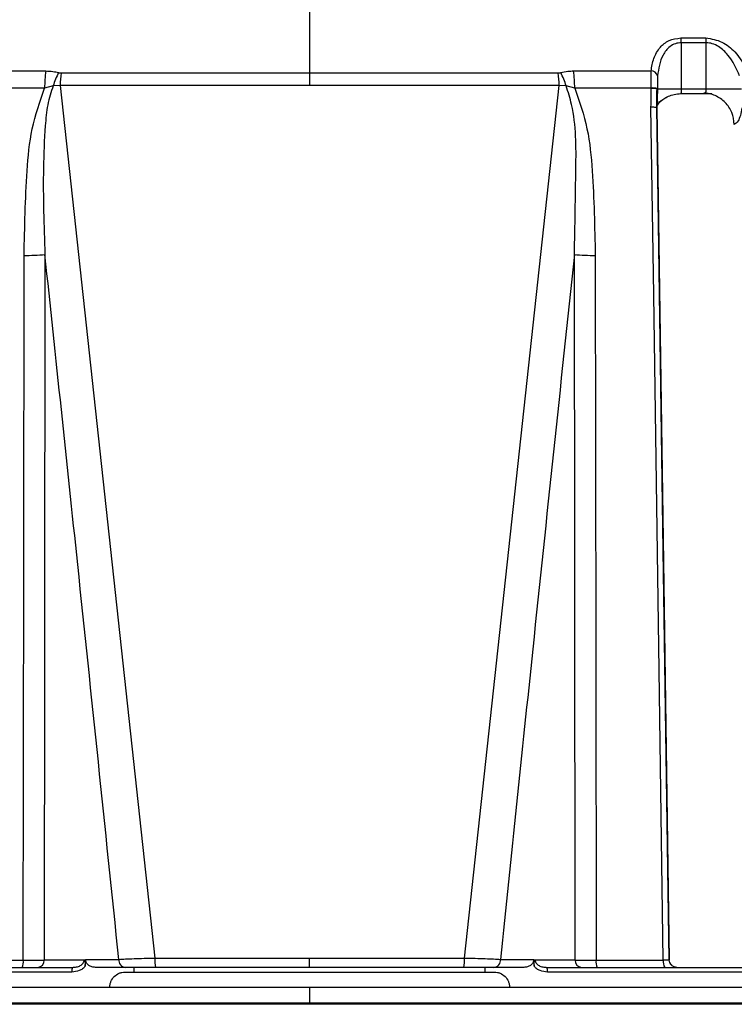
# Model space of a CAD drawing. Header units: millimetres. Extents: x -225 to 131, y -98 to 282.
# Tile 15 of 21: x -19 to 28, y -2 to 62. Entities that reach past the tile are written whole.
import ezdxf

# ---------------------------------------------------------------- set-up
doc = ezdxf.new("R2010")
doc.units = ezdxf.units.MM

msp = doc.modelspace()

# ---------------------------------------------------------------- linework, layer by layer
at = {"color": 7, "linetype": 'Continuous', "lineweight": 25}
for p, q in [((0, 74.6), (0, 58.15)), ((24.138, 61.237), (25.766, 61.237)), ((24.163, 60.925), (24.163, 57.913)), ((25.793, 60.925), (24.163, 60.925)), ((25.793, 57.913), (25.793, 60.925)), ((-22.207, 59.088), (-17.168, 59.088)), ((-16.171, 58.96), (16.171, 58.96)), ((17.168, 59.088), (22.207, 59.088)), ((22.625, 58.776), (22.615, 58.377)), ((22.615, 58.377), (22.616, 57.942)), ((-17.237, 57.977), (-22.218, 57.977)), ((-16.682, 58.124), (-17.237, 57.977)), ((-16.229, 58.15), (-16.682, 58.124)), ((16.229, 58.15), (-16.229, 58.15)), ((-16.229, 58.15), (-10.068, 1.41)), ((10.068, 1.41), (16.229, 58.15)), ((16.682, 58.124), (16.229, 58.15)), ((17.237, 57.977), (16.682, 58.124)), ((22.218, 57.977), (17.237, 57.977)), ((22.616, 57.913), (22.585, 56.691)), ((22.616, 57.915), (22.616, 57.943)), ((28.087, 57.913), (22.616, 57.913)), ((24.153, 57.613), (26.161, 57.613)), ((-14.57, 1.319), (-12.409, 1.319)), ((-10.068, 1.41), (10.068, 1.41)), ((0, 0.8), (0, 1.41)), ((12.409, 1.319), (14.57, 1.319)), ((23.382, 1.3), (23.385, 1.287)), ((23.382, 1.3), (23.383, 1.282)), ((-30.428, 0.8), (-15.423, 0.8)), ((-22.996, 1.265), (-18.622, 1.265)), ((-11.987, 0.8), (-13.93, 0.8)), ((-11.415, 0.5), (-11.415, 0.8)), ((10.028, 0.8), (-10.028, 0.8)), ((11.415, 0.5), (11.415, 0.8)), ((13.93, 0.8), (11.987, 0.8)), ((15.423, 0.8), (30.428, 0.8)), ((18.622, 1.265), (22.996, 1.265)), ((-15.462, 0.5), (-30.716, 0.5)), ((-12, 0.5), (12, 0.5)), ((30.716, 0.5), (15.462, 0.5)), ((0, -0.5), (0, -1.6)), ((-121.894, -1.5), (121.894, -1.5)), ((121.889, -1.6), (-121.889, -1.6))]:
    msp.add_line(p, q, dxfattribs=at)
at = {"color": 7, "linetype": 'Continuous', "lineweight": 25, "flags": 128}
for points in [[(22.218, 57.948), (22.218, 57.964), (22.218, 57.977)], [(22.996, 1.265), (22.725, 20.122), (22.549, 32.323), (22.373, 44.524), (22.198, 56.725)], [(22.585, 56.691), (22.596, 56.698), (22.588, 56.704), (22.56, 56.71), (22.515, 56.715), (22.453, 56.72), (22.378, 56.723), (22.292, 56.725), (22.198, 56.725)], [(23.376, 1.285), (22.993, 27.939), (22.579, 56.707)], [(22.585, 56.691), (23.032, 25.672), (23.382, 1.3)], [(-18.622, 1.265), (-18.594, 26.929), (-18.572, 47.093)], [(-17.216, 47.156), (-17.241, 21.466), (-17.26, 1.281)], [(17.26, 1.281), (17.236, 26.971), (17.216, 47.156)], [(18.572, 47.093), (18.6, 21.43), (18.622, 1.265)], [(-17.26, 1.281), (-15.798, 1.281), (-14.648, 1.281)], [(-14.592, 0.87), (-14.58, 1.121), (-14.57, 1.319)], [(14.57, 1.319), (14.583, 1.067), (14.592, 0.87)], [(14.648, 1.281), (16.111, 1.281), (17.26, 1.281)]]:
    msp.add_lwpolyline(points, dxfattribs=at)
at = {"color": 7, "linetype": 'Continuous', "lineweight": 25}
for centre, radius, start, end in [((22.348, 60.938), 1.815, 359.57824, 9.4802), ((24.089, 60.938), 1.703, 359.55391, 10.11255), ((-7.24, 57.918), 9.997, 173.27929, 179.66399), ((-12.01, 56.694), 4.886, 152.08392, 162.97658), ((-6.479, 57.86), 9.754, 173.52379, 178.29841), ((6.479, 57.86), 9.754, 1.70159, 6.47621), ((12.01, 56.694), 4.886, 17.02342, 27.91608), ((7.24, 57.918), 9.997, 0.33601, 6.72071), ((22.195, 58.636), 0.453, 18.02137, 88.39296), ((22.31, 56.677), 1.303, 76.38736, 94.0373), ((22.313, 56.734), 1.218, 75.60361, 94.48435), ((-18.598, 62.481), 15.388, 270.09637, 275.15263), ((18.598, 62.481), 15.388, 264.84737, 269.90363), ((-17.723, 1.261), 0.463, 274.94015, 2.4411), ((-11.942, 1.268), 0.47, 173.73724, 264.60664), ((-8.081, 1.235), 1.995, 174.97289, 192.59059), ((8.081, 1.235), 1.995, 347.40941, 5.02711), ((11.942, 1.268), 0.47, 275.39336, 6.26276), ((17.723, 1.261), 0.463, 177.5589, 265.05985), ((-19.374, 1.158), 0.759, 331.85112, 8.1132), ((-14.862, 0.574), 0.604, 157.99886, 187.00803), ((14.862, 0.574), 0.604, 352.99197, 22.00114), ((19.374, 1.158), 0.759, 171.8868, 208.14888), ((23.632, 1.16), 0.645, 170.61417, 213.99677)]:
    msp.add_arc(centre, radius, start, end, dxfattribs=at)
for points, knots in [([(22.207, 59.088), (22.25, 59.364), (22.335, 59.915), (22.729, 60.599), (23.324, 61.121), (23.867, 61.198), (24.138, 61.237)], [0, 0, 0, 0, 0.280224, 0.560337, 0.78079, 1, 1, 1, 1]), ([(24.163, 60.925), (24.033, 60.911), (23.76, 60.883), (23.32, 60.618), (22.799, 59.945), (22.694, 59.243), (22.625, 58.776)], [0, 0, 0, 0, 0.119166, 0.251245, 0.501201, 1, 1, 1, 1]), ([(25.766, 61.237), (26.128, 61.173), (26.855, 61.044), (27.847, 60.212), (28.24, 59.513), (28.479, 59.088)], [0, 0, 0, 0, 0.279254, 0.560993, 1, 1, 1, 1]), ([(27.956, 58.776), (27.749, 59.243), (27.438, 59.945), (26.722, 60.618), (26.206, 60.883), (25.926, 60.911), (25.793, 60.925)], [0, 0, 0, 0, 0.4980926, 0.7487445, 0.8808241, 1, 1, 1, 1]), ([(-17.168, 59.088), (-17.008, 59.083), (-16.719, 59.073), (-16.448, 59.01), (-16.327, 58.981)], [0, 0, 0, 0, 0.555168, 1, 1, 1, 1]), ([(-16.327, 58.981), (-16.299, 58.975), (-16.249, 58.963), (-16.195, 58.961), (-16.171, 58.96)], [0, 0, 0, 0, 0.559618, 1, 1, 1, 1]), ([(16.171, 58.96), (16.201, 58.962), (16.255, 58.964), (16.305, 58.976), (16.327, 58.981)], [0, 0, 0, 0, 0.559625, 1, 1, 1, 1]), ([(16.327, 58.981), (16.48, 59.016), (16.752, 59.077), (17.041, 59.085), (17.168, 59.088)], [0, 0, 0, 0, 0.559139, 1, 1, 1, 1]), ([(22.218, 57.977), (22.214, 58.198), (22.208, 58.603), (22.208, 58.936), (22.207, 59.088)], [0, 0, 0, 0, 0.54608, 1, 1, 1, 1]), ([(-18.572, 47.093), (-18.534, 48.924), (-18.477, 51.668), (-18.145, 55.349), (-17.54, 57.098), (-17.237, 57.977)], [0, 0, 0, 0, 0.499152, 0.748373, 1, 1, 1, 1]), ([(-16.682, 58.124), (-16.814, 57.715), (-17.088, 56.869), (-17.24, 55.061), (-17.377, 51.817), (-17.281, 49.026), (-17.216, 47.156)], [0, 0, 0, 0, 0.1159878, 0.2398367, 0.4907277, 1, 1, 1, 1]), ([(17.216, 47.156), (17.252, 49.022), (17.316, 52.259), (17.347, 55.988), (16.808, 57.719), (16.682, 58.124)], [0, 0, 0, 0, 0.5103, 0.885279, 1, 1, 1, 1]), ([(17.237, 57.977), (17.539, 57.103), (18.144, 55.357), (18.477, 51.675), (18.534, 48.926), (18.572, 47.093)], [0, 0, 0, 0, 0.250235, 0.500305, 1, 1, 1, 1]), ([(22.198, 56.725), (22.201, 56.954), (22.207, 57.361), (22.215, 57.769), (22.218, 57.948)], [0, 0, 0, 0, 0.56, 1, 1, 1, 1]), ([(22.579, 56.707), (22.579, 56.886), (22.58, 57.293), (22.587, 57.699), (22.591, 57.926)], [0, 0, 0, 0, 0.441969, 1, 1, 1, 1]), ([(24.163, 57.913), (24.163, 57.889), (24.163, 57.84), (24.16, 57.769), (24.156, 57.704), (24.15, 57.654), (24.144, 57.622), (24.136, 57.61), (24.129, 57.617), (24.126, 57.638), (24.125, 57.648)], [0, 0, 0, 0, 0.116521, 0.238651, 0.366507, 0.500188, 0.624936, 0.749815, 0.874834, 1, 1, 1, 1]), ([(25.626, 57.648), (25.635, 57.638), (25.653, 57.617), (25.681, 57.61), (25.71, 57.622), (25.738, 57.652), (25.761, 57.698), (25.779, 57.758), (25.79, 57.832), (25.792, 57.886), (25.793, 57.913)], [0, 0, 0, 0, 0.124899, 0.249862, 0.374892, 0.49999, 0.616706, 0.738838, 0.866554, 1, 1, 1, 1]), ([(27.616, 55.614), (27.582, 55.878), (27.513, 56.405), (27.048, 57.077), (26.502, 57.451), (26.01, 57.623), (25.752, 57.64), (25.626, 57.648)], [0, 0, 0, 0, 0.249639, 0.499119, 0.748613, 0.876977, 1, 1, 1, 1]), ([(22.588, 56.796), (22.636, 56.881), (22.786, 57.149), (23.059, 57.293), (23.246, 57.391)], [0, 0, 0, 0, 0.3184754, 1, 1, 1, 1]), ([(22.681, 57.079), (22.684, 57.077), (22.698, 57.064), (22.74, 57.081), (22.835, 57.137), (23.019, 57.274), (23.329, 57.449), (23.712, 57.586), (23.994, 57.604), (24.137, 57.613)], [0, 0, 0, 0, 0.024455, 0.115822, 0.206499, 0.39046, 0.584641, 0.789412, 1, 1, 1, 1]), ([(28.115, 56.691), (28.082, 56.519), (28.015, 56.175), (27.846, 55.736), (27.703, 55.66), (27.616, 55.614)], [0, 0, 0, 0, 0.280468, 0.560859, 1, 1, 1, 1]), ([(-12.409, 1.319), (-13.297, 9.881), (-14.883, 25.171), (-16.503, 40.438), (-17.216, 47.156)], [0, 0, 0, 0, 0.56, 1, 1, 1, 1]), ([(17.216, 47.156), (16.309, 38.605), (14.691, 23.337), (13.106, 8.047), (12.409, 1.319)], [0, 0, 0, 0, 0.56, 1, 1, 1, 1]), ([(-18.622, 1.265), (-18.485, 1.266), (-18.211, 1.267), (-17.838, 1.27), (-17.507, 1.275), (-17.343, 1.279), (-17.26, 1.281)], [0, 0, 0, 0, 0.249487, 0.499734, 0.748975, 1, 1, 1, 1]), ([(-15.423, 0.8), (-15.335, 0.805), (-15.162, 0.816), (-14.92, 0.904), (-14.753, 1.031), (-14.667, 1.168), (-14.654, 1.244), (-14.648, 1.281)], [0, 0, 0, 0, 0.271507, 0.534273, 0.778988, 0.892262, 1, 1, 1, 1]), ([(-14.648, 1.281), (-14.63, 1.218), (-14.592, 1.091), (-14.592, 0.944), (-14.592, 0.87)], [0, 0, 0, 0, 0.499068, 1, 1, 1, 1]), ([(-13.93, 0.8), (-14.009, 0.806), (-14.161, 0.817), (-14.336, 0.905), (-14.452, 1.003), (-14.52, 1.096), (-14.566, 1.203), (-14.569, 1.281), (-14.57, 1.319)], [0, 0, 0, 0, 0.255862, 0.498767, 0.627443, 0.74948, 0.875639, 1, 1, 1, 1]), ([(-12.409, 1.319), (-12.27, 1.328), (-11.992, 1.347), (-11.423, 1.372), (-10.776, 1.394), (-10.305, 1.405), (-10.068, 1.41)], [0, 0, 0, 0, 0.24881, 0.498719, 0.748349, 1, 1, 1, 1]), ([(10.068, 1.41), (10.303, 1.405), (10.774, 1.394), (11.42, 1.372), (11.99, 1.347), (12.269, 1.328), (12.409, 1.319)], [0, 0, 0, 0, 0.250163, 0.500569, 0.749977, 1, 1, 1, 1]), ([(14.57, 1.319), (14.569, 1.281), (14.566, 1.204), (14.52, 1.097), (14.452, 1.003), (14.335, 0.904), (14.159, 0.818), (14.007, 0.806), (13.93, 0.8)], [0, 0, 0, 0, 0.124076, 0.25008, 0.3721, 0.501035, 0.749607, 1, 1, 1, 1]), ([(14.592, 0.87), (14.592, 0.944), (14.593, 1.091), (14.63, 1.218), (14.648, 1.281)], [0, 0, 0, 0, 0.501063, 1, 1, 1, 1]), ([(14.648, 1.281), (14.654, 1.244), (14.667, 1.168), (14.753, 1.031), (14.92, 0.904), (15.162, 0.816), (15.335, 0.805), (15.423, 0.8)], [0, 0, 0, 0, 0.107738, 0.221012, 0.465727, 0.728493, 1, 1, 1, 1]), ([(17.26, 1.281), (17.342, 1.279), (17.506, 1.275), (17.836, 1.27), (18.21, 1.267), (18.484, 1.266), (18.622, 1.265)], [0, 0, 0, 0, 0.249352, 0.499553, 0.748826, 1, 1, 1, 1]), ([(23.385, 1.287), (23.366, 1.283), (23.327, 1.275), (23.183, 1.267), (23.058, 1.266), (22.996, 1.265)], [0, 0, 0, 0, 0.334262, 0.667454, 1, 1, 1, 1]), ([(23.871, 0.8), (23.851, 0.801), (23.812, 0.804), (23.718, 0.828), (23.617, 0.871), (23.525, 0.936), (23.457, 1.016), (23.398, 1.13), (23.39, 1.225), (23.385, 1.287)], [0, 0, 0, 0, 0.181351, 0.341232, 0.47516, 0.58918, 0.695789, 0.800228, 1, 1, 1, 1]), ([(23.573, 0.915), (23.563, 0.924), (23.544, 0.942), (23.508, 0.979), (23.475, 1.022), (23.449, 1.067), (23.408, 1.158), (23.396, 1.229), (23.385, 1.287)], [0, 0, 0, 0, 0.121942, 0.244017, 0.353088, 0.458307, 0.564284, 1, 1, 1, 1]), ([(-14.592, 0.87), (-14.647, 0.813), (-14.761, 0.696), (-15.054, 0.542), (-15.3, 0.517), (-15.462, 0.5)], [0, 0, 0, 0, 0.242385, 0.501355, 1, 1, 1, 1]), ([(-10.028, 0.8), (-10.248, 0.8), (-10.688, 0.8), (-11.407, 0.8), (-11.767, 0.8), (-11.987, 0.8)], [0, 0, 0, 0, 0.281406, 0.561168, 1, 1, 1, 1]), ([(11.987, 0.8), (11.694, 0.8), (11.171, 0.8), (10.377, 0.8), (10.028, 0.8)], [0, 0, 0, 0, 0.559387, 1, 1, 1, 1]), ([(15.462, 0.5), (15.3, 0.517), (15.054, 0.542), (14.761, 0.696), (14.647, 0.813), (14.592, 0.87)], [0, 0, 0, 0, 0.498643, 0.75757, 1, 1, 1, 1]), ([(-13, -0.5), (-12.996, -0.433), (-12.988, -0.3), (-12.908, -0.049), (-12.727, 0.223), (-12.455, 0.405), (-12.205, 0.488), (-12.069, 0.496), (-12, 0.5)], [0, 0, 0, 0, 0.128491, 0.254821, 0.500147, 0.738953, 0.866804, 1, 1, 1, 1]), ([(12, 0.5), (12.069, 0.496), (12.206, 0.488), (12.455, 0.405), (12.727, 0.223), (12.908, -0.05), (12.988, -0.3), (12.996, -0.433), (13, -0.5)], [0, 0, 0, 0, 0.133289, 0.261242, 0.500285, 0.745366, 0.871596, 1, 1, 1, 1]), ([(0, -0.5), (-2.922, -0.5), (-8.977, -0.5), (-18.338, -0.5), (-28.245, -0.5), (-37.821, -0.5), (-46.944, -0.5), (-55.523, -0.5), (-64.165, -0.5), (-72.294, -0.5), (-79.837, -0.5), (-86.748, -0.5), (-93.323, -0.5), (-99.45, -0.5), (-105.015, -0.5), (-109.811, -0.5), (-113.784, -0.5), (-116.912, -0.5), (-119.181, -0.5), (-120.625, -0.5), (-120.804, -0.5), (-120.894, -0.5)], [0, 0, 0, 0, 0.046163, 0.09566, 0.1487, 0.205472, 0.252807, 0.302603, 0.35489, 0.409671, 0.458089, 0.508233, 0.560035, 0.613399, 0.6682, 0.724286, 0.778188, 0.832904, 0.888247, 0.944016, 1, 1, 1, 1]), ([(120.894, -0.5), (120.793, -0.5), (120.591, -0.5), (118.969, -0.5), (116.425, -0.5), (112.927, -0.5), (108.584, -0.5), (103.198, -0.5), (96.734, -0.5), (89.205, -0.5), (81.154, -0.5), (72.707, -0.5), (64.016, -0.5), (55.217, -0.5), (46.487, -0.5), (37.925, -0.5), (28.823, -0.5), (19.282, -0.5), (9.431, -0.5), (3.066, -0.5), (0, -0.5)], [0, 0, 0, 0, 0.059373, 0.118488, 0.177096, 0.23496, 0.29186, 0.347598, 0.411561, 0.473444, 0.53307, 0.590314, 0.64607, 0.69924, 0.749827, 0.797867, 0.843421, 0.899443, 0.951557, 1, 1, 1, 1])]:
    msp.add_open_spline(points, degree=3, knots=knots, dxfattribs=at)

doc.saveas('drawing.dxf')
